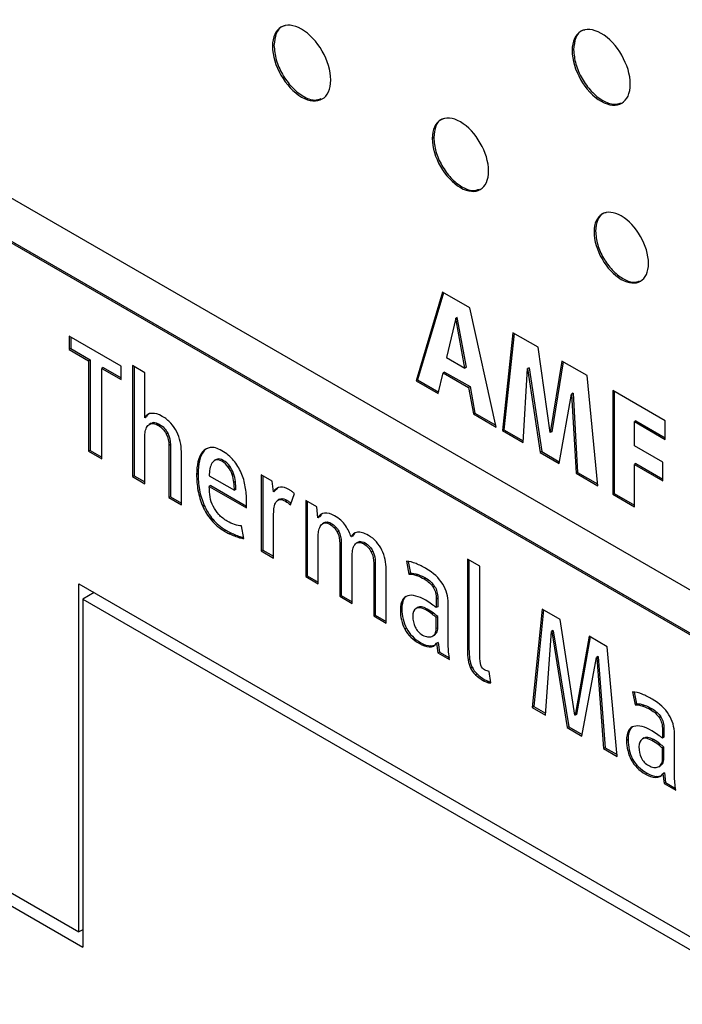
# Model space of a CAD drawing. Header units: millimetres. Extents: x 74 to 405, y 57 to 255.
# Tile 26 of 42: x 356.57 to 364.46, y 178.67 to 190.4. Entities that reach past the tile are written whole.
import ezdxf

# ---------------------------------------------------------------- set-up
doc = ezdxf.new("R2010")
doc.units = ezdxf.units.MM

msp = doc.modelspace()

# ---------------------------------------------------------------- linework, layer by layer
at = {"color": 7, "linetype": 'Continuous', "lineweight": 25}
for p, q in [((368.963, 181.064), (329.488, 203.852)), ((329.488, 203.318), (368.963, 180.53)), ((329.505, 203.329), (368.981, 180.54)), ((359.598, 190.097), (359.58, 190.086)), ((363.169, 190.046), (363.151, 190.036)), ((361.502, 188.998), (361.484, 188.987)), ((363.431, 187.884), (363.413, 187.874)), ((361.606, 187.157), (361.292, 186.099)), ((361.619, 187.15), (361.31, 186.11)), ((361.934, 186.968), (361.606, 187.157)), ((362.248, 185.548), (361.934, 186.968)), ((361.764, 186.845), (361.656, 186.376)), ((361.782, 186.856), (361.764, 186.845)), ((361.873, 186.251), (361.764, 186.845)), ((361.891, 186.261), (361.782, 186.856)), ((357.778, 186.274), (357.157, 186.633)), ((357.157, 186.633), (357.157, 186.473)), ((357.175, 186.622), (357.175, 186.483)), ((362.446, 186.672), (362.32, 185.506)), ((362.462, 186.663), (362.338, 185.516)), ((362.747, 186.499), (362.446, 186.672)), ((357.175, 186.483), (357.157, 186.473)), ((357.157, 186.473), (357.389, 186.339)), ((357.175, 186.483), (357.407, 186.35)), ((362.89, 185.482), (362.747, 186.499)), ((357.407, 186.35), (357.389, 186.339)), ((357.389, 186.339), (357.389, 185.26)), ((357.407, 186.35), (357.407, 185.27)), ((361.656, 186.376), (361.873, 186.251)), ((357.564, 186.259), (357.546, 186.248)), ((357.546, 185.169), (357.546, 186.248)), ((357.546, 186.248), (357.778, 186.114)), ((357.564, 186.259), (357.778, 186.135)), ((357.778, 186.114), (357.778, 186.274)), ((358.06, 186.195), (357.912, 186.281)), ((357.912, 186.281), (357.912, 184.958)), ((357.93, 186.27), (357.93, 184.969)), ((361.891, 186.261), (361.873, 186.251)), ((362.568, 185.363), (362.62, 186.245)), ((362.638, 186.255), (362.62, 186.245)), ((362.62, 186.245), (362.771, 185.246)), ((362.638, 186.255), (362.789, 185.256)), ((363.03, 186.335), (362.89, 185.482)), ((363.045, 186.327), (362.908, 185.492)), ((363.331, 186.162), (363.03, 186.335)), ((358.06, 185.66), (358.06, 186.195)), ((361.31, 186.11), (361.292, 186.099)), ((361.31, 186.11), (361.561, 185.965)), ((361.556, 185.947), (361.614, 186.194)), ((361.632, 186.204), (361.614, 186.194)), ((361.614, 186.194), (361.917, 186.019)), ((361.632, 186.204), (361.935, 186.03)), ((363.456, 184.85), (363.331, 186.162)), ((361.292, 186.099), (361.556, 185.947)), ((361.935, 186.03), (361.917, 186.019)), ((361.917, 186.019), (361.975, 185.705)), ((361.935, 186.03), (361.992, 185.716)), ((364.262, 185.624), (363.635, 185.986)), ((363.635, 185.986), (363.635, 184.747)), ((362.996, 185.116), (363.146, 185.941)), ((363.163, 185.952), (363.146, 185.941)), ((363.146, 185.941), (363.199, 184.999)), ((363.163, 185.952), (363.217, 185.009)), ((363.653, 185.976), (363.653, 184.757)), ((358.078, 185.671), (358.06, 185.66)), ((361.992, 185.716), (361.975, 185.705)), ((361.975, 185.705), (362.248, 185.548)), ((361.992, 185.716), (362.243, 185.571)), ((358.134, 185.594), (358.112, 185.581)), ((358.161, 185.602), (358.143, 185.592)), ((358.23, 185.583), (358.212, 185.572)), ((362.338, 185.516), (362.32, 185.506)), ((362.338, 185.516), (362.569, 185.383)), ((363.911, 185.624), (363.894, 185.614)), ((363.894, 185.326), (363.894, 185.614)), ((363.894, 185.614), (364.262, 185.401)), ((363.911, 185.624), (364.262, 185.422)), ((364.262, 185.401), (364.262, 185.624)), ((358.06, 184.873), (358.06, 185.445)), ((358.331, 185.476), (358.313, 185.466)), ((362.32, 185.506), (362.568, 185.363)), ((362.908, 185.492), (362.89, 185.482)), ((358.364, 185.34), (358.346, 185.33)), ((358.346, 185.33), (358.346, 184.708)), ((358.364, 185.34), (358.364, 184.718)), ((364.233, 185.13), (363.894, 185.326)), ((357.407, 185.27), (357.389, 185.26)), ((357.389, 185.26), (357.546, 185.169)), ((357.407, 185.27), (357.546, 185.19)), ((358.494, 184.622), (358.494, 185.256)), ((358.763, 185.262), (358.746, 185.252)), ((358.923, 185.167), (358.905, 185.157)), ((358.923, 185.167), (358.909, 185.159)), ((362.789, 185.256), (362.771, 185.246)), ((362.771, 185.246), (362.996, 185.116)), ((362.789, 185.256), (362.999, 185.135)), ((358.71, 185.146), (358.692, 185.135)), ((358.91, 185.162), (358.887, 185.149)), ((358.994, 185.151), (358.976, 185.141)), ((359.071, 185.083), (359.053, 185.072)), ((363.911, 185.113), (363.894, 185.103)), ((363.894, 184.598), (363.894, 185.103)), ((363.894, 185.103), (364.233, 184.907)), ((363.911, 185.113), (364.233, 184.928)), ((364.233, 184.907), (364.233, 185.13)), ((357.93, 184.969), (357.912, 184.958)), ((357.912, 184.958), (358.06, 184.873)), ((357.93, 184.969), (358.06, 184.894)), ((358.694, 184.994), (358.676, 184.983)), ((358.827, 184.969), (359.126, 184.796)), ((359.117, 184.994), (359.099, 184.984)), ((359.576, 184.904), (359.446, 184.979)), ((359.446, 184.979), (359.446, 184.072)), ((359.464, 184.968), (359.464, 184.083)), ((363.217, 185.009), (363.199, 184.999)), ((363.199, 184.999), (363.456, 184.85)), ((363.217, 185.009), (363.454, 184.872)), ((358.845, 184.851), (358.827, 184.84)), ((358.827, 184.84), (359.271, 184.584)), ((358.845, 184.851), (359.271, 184.605)), ((359.138, 184.898), (359.12, 184.887)), ((359.591, 184.776), (359.576, 184.904)), ((359.639, 184.818), (359.609, 184.787)), ((358.364, 184.718), (358.346, 184.708)), ((358.346, 184.708), (358.494, 184.622)), ((358.364, 184.718), (358.494, 184.643)), ((358.71, 184.802), (358.692, 184.792)), ((359.144, 184.806), (359.126, 184.796)), ((359.609, 184.787), (359.591, 184.776)), ((359.663, 184.687), (359.684, 184.695)), ((359.684, 184.695), (359.666, 184.684)), ((359.795, 184.621), (359.842, 184.756)), ((363.653, 184.757), (363.635, 184.747)), ((363.635, 184.747), (363.894, 184.598)), ((363.653, 184.757), (363.894, 184.618)), ((358.767, 184.615), (358.749, 184.605)), ((359.271, 184.584), (359.271, 184.668)), ((359.665, 184.689), (359.643, 184.676)), ((359.755, 184.674), (359.737, 184.664)), ((360.107, 184.597), (359.977, 184.672)), ((359.977, 184.672), (359.977, 183.766)), ((359.995, 184.662), (359.995, 183.776)), ((360.122, 184.466), (360.107, 184.597)), ((359.594, 183.987), (359.594, 184.513)), ((360.14, 184.477), (360.122, 184.466)), ((360.163, 184.508), (360.14, 184.477)), ((358.87, 184.449), (358.852, 184.439)), ((359.24, 184.221), (359.21, 184.37)), ((360.2, 184.41), (360.178, 184.397)), ((360.198, 184.408), (360.217, 184.416)), ((360.217, 184.416), (360.199, 184.406)), ((360.28, 184.401), (360.262, 184.391)), ((359.026, 184.319), (359.009, 184.308)), ((359.083, 184.289), (359.065, 184.278)), ((359.145, 184.261), (359.127, 184.251)), ((359.205, 184.241), (359.187, 184.23)), ((360.125, 183.681), (360.125, 184.253)), ((360.37, 184.307), (360.352, 184.297)), ((360.534, 184.249), (360.516, 184.239)), ((360.557, 184.279), (360.534, 184.249)), ((360.4, 184.17), (360.382, 184.16)), ((360.382, 184.16), (360.382, 183.532)), ((360.4, 184.17), (360.4, 183.542)), ((360.601, 184.177), (360.579, 184.164)), ((360.621, 184.184), (360.604, 184.173)), ((360.685, 184.167), (360.667, 184.157)), ((359.464, 184.083), (359.446, 184.072)), ((359.446, 184.072), (359.594, 183.987)), ((359.464, 184.083), (359.594, 184.008)), ((360.53, 183.446), (360.53, 184.024)), ((360.776, 184.068), (360.758, 184.058)), ((360.806, 183.936), (360.788, 183.926)), ((360.788, 183.926), (360.788, 183.298)), ((360.806, 183.936), (360.806, 183.308)), ((361.176, 183.949), (361.206, 183.796)), ((361.196, 183.946), (361.224, 183.806)), ((362.052, 183.89), (361.904, 183.976)), ((361.904, 183.976), (361.904, 182.893)), ((361.922, 183.966), (361.922, 182.904)), ((362.052, 182.83), (362.052, 183.89)), ((359.995, 183.776), (359.977, 183.766)), ((359.977, 183.766), (360.125, 183.681)), ((359.995, 183.776), (360.125, 183.701)), ((360.936, 183.212), (360.936, 183.851)), ((361.224, 183.806), (361.206, 183.796)), ((361.315, 183.791), (361.297, 183.78)), ((357.273, 183.679), (376.221, 172.74)), ((357.273, 179.531), (357.273, 183.679)), ((361.408, 183.748), (361.39, 183.738)), ((361.513, 183.65), (361.495, 183.64)), ((357.453, 183.575), (357.318, 183.497)), ((360.4, 183.542), (360.382, 183.532)), ((360.382, 183.532), (360.53, 183.446)), ((360.4, 183.542), (360.53, 183.467)), ((357.318, 183.497), (357.318, 179.349)), ((357.318, 183.497), (375.458, 173.025)), ((361.146, 183.496), (361.128, 183.486)), ((361.55, 183.508), (361.532, 183.498)), ((361.532, 183.498), (361.532, 183.397)), ((361.55, 183.408), (361.532, 183.397)), ((361.55, 183.508), (361.55, 183.408)), ((361.675, 182.951), (361.675, 183.448)), ((360.806, 183.308), (360.788, 183.298)), ((360.788, 183.298), (360.936, 183.212)), ((360.806, 183.308), (360.936, 183.233)), ((361.122, 183.382), (361.104, 183.371)), ((361.315, 183.401), (361.293, 183.388)), ((361.424, 183.38), (361.406, 183.37)), ((361.499, 183.331), (361.481, 183.321)), ((361.55, 183.289), (361.532, 183.278)), ((361.55, 183.157), (361.55, 183.289)), ((362.793, 183.379), (362.676, 182.208)), ((362.809, 183.37), (362.694, 182.218)), ((363.009, 183.254), (362.793, 183.379)), ((361.532, 183.147), (361.532, 183.278)), ((363.183, 182.116), (363.009, 183.254)), ((361.177, 183.15), (361.159, 183.139)), ((361.488, 183.057), (361.51, 183.07)), ((361.536, 183.097), (361.518, 183.086)), ((361.55, 183.157), (361.532, 183.147)), ((362.834, 182.117), (362.904, 183.113)), ((362.922, 183.123), (362.904, 183.113)), ((362.904, 183.113), (362.908, 183.111)), ((362.926, 183.121), (362.908, 183.111)), ((362.908, 183.111), (363.093, 181.967)), ((362.922, 183.123), (362.926, 183.121)), ((362.926, 183.121), (363.111, 181.978)), ((363.353, 183.056), (363.186, 182.114)), ((363.569, 182.931), (363.353, 183.056)), ((361.349, 182.978), (361.331, 182.968)), ((361.467, 182.94), (361.449, 182.929)), ((361.467, 182.94), (361.513, 182.95)), ((361.555, 182.983), (361.537, 182.973)), ((361.537, 182.973), (361.552, 182.857)), ((361.555, 182.983), (361.57, 182.867)), ((363.368, 183.047), (363.204, 182.124)), ((361.57, 182.867), (361.552, 182.857)), ((361.552, 182.857), (361.69, 182.777)), ((361.57, 182.867), (361.688, 182.799)), ((361.922, 182.904), (361.904, 182.893)), ((363.689, 181.623), (363.569, 182.931)), ((361.93, 182.784), (361.912, 182.773)), ((363.268, 181.866), (363.442, 182.802)), ((363.46, 182.813), (363.442, 182.802)), ((363.442, 182.802), (363.445, 182.801)), ((363.463, 182.811), (363.445, 182.801)), ((363.445, 182.801), (363.527, 181.717)), ((363.46, 182.813), (363.463, 182.811)), ((363.463, 182.811), (363.545, 181.727)), ((361.959, 182.687), (361.941, 182.677)), ((362.018, 182.607), (362, 182.596)), ((362.182, 182.5), (362.161, 182.637)), ((362.113, 182.537), (362.095, 182.526)), ((362.159, 182.517), (362.141, 182.506)), ((362.159, 182.517), (362.18, 182.512)), ((363.872, 182.392), (363.902, 182.239)), ((363.892, 182.39), (363.92, 182.25)), ((363.92, 182.25), (363.902, 182.239)), ((364.011, 182.234), (363.993, 182.224)), ((362.694, 182.218), (362.676, 182.208)), ((362.676, 182.208), (362.834, 182.117)), ((362.694, 182.218), (362.835, 182.137)), ((363.186, 182.114), (363.183, 182.116)), ((363.204, 182.124), (363.186, 182.114)), ((364.104, 182.192), (364.086, 182.181)), ((364.209, 182.094), (364.191, 182.084)), ((363.111, 181.978), (363.093, 181.967)), ((363.093, 181.967), (363.268, 181.866)), ((363.111, 181.978), (363.271, 181.885)), ((363.842, 181.94), (363.824, 181.93)), ((364.246, 181.952), (364.228, 181.941)), ((364.228, 181.941), (364.228, 181.841)), ((364.246, 181.952), (364.246, 181.851)), ((364.371, 181.394), (364.371, 181.892)), ((363.818, 181.825), (363.8, 181.815)), ((364.011, 181.845), (363.989, 181.832)), ((364.12, 181.824), (364.102, 181.813)), ((364.195, 181.775), (364.177, 181.765)), ((364.246, 181.851), (364.228, 181.841)), ((363.545, 181.727), (363.527, 181.717)), ((363.527, 181.717), (363.689, 181.623)), ((363.545, 181.727), (363.687, 181.645)), ((364.246, 181.732), (364.228, 181.722)), ((364.228, 181.59), (364.228, 181.722)), ((364.246, 181.601), (364.246, 181.732)), ((363.873, 181.593), (363.855, 181.583)), ((364.232, 181.54), (364.214, 181.53)), ((364.246, 181.601), (364.228, 181.59)), ((364.045, 181.422), (364.027, 181.411)), ((364.184, 181.501), (364.206, 181.514)), ((364.251, 181.427), (364.233, 181.417)), ((364.233, 181.417), (364.248, 181.301)), ((364.251, 181.427), (364.266, 181.311)), ((364.163, 181.383), (364.145, 181.373)), ((364.163, 181.383), (364.209, 181.394)), ((364.266, 181.311), (364.248, 181.301)), ((364.248, 181.301), (364.386, 181.221)), ((364.266, 181.311), (364.384, 181.243)), ((355.522, 180.541), (357.273, 179.531)), ((355.522, 180.386), (357.318, 179.349)), ((357.318, 179.556), (357.273, 179.531))]:
    msp.add_line(p, q, dxfattribs=at)
for points, knots in [([(360.275, 189.685), (360.275, 189.908), (360.119, 190.18), (359.927, 190.29), (359.735, 190.401), (359.58, 190.309), (359.58, 190.086)], [0, 0, 0, 0, 1, 1, 1, 2, 2, 2, 2]), ([(359.731, 190.33), (359.72, 190.329), (359.672, 190.321), (359.615, 190.244), (359.604, 190.146), (359.598, 190.097)], [0, 0, 0, 0, 0.120113, 0.552001, 1, 1, 1, 1]), ([(363.845, 189.635), (363.845, 189.858), (363.689, 190.129), (363.498, 190.24), (363.306, 190.35), (363.151, 190.259), (363.151, 190.036)], [0, 0, 0, 0, 1, 1, 1, 2, 2, 2, 2]), ([(363.301, 190.28), (363.29, 190.278), (363.242, 190.271), (363.186, 190.194), (363.174, 190.096), (363.169, 190.046)], [0, 0, 0, 0, 0.1193639, 0.551568, 1, 1, 1, 1]), ([(359.598, 190.097), (359.604, 190.04), (359.614, 189.928), (359.694, 189.749), (359.808, 189.593), (359.945, 189.483), (360.073, 189.434), (360.135, 189.454), (360.161, 189.463)], [0, 0, 0, 0, 0.178351, 0.350104, 0.521369, 0.698509, 0.875546, 1, 1, 1, 1]), ([(359.58, 190.086), (359.58, 189.863), (359.735, 189.593), (359.927, 189.482), (360.119, 189.371), (360.275, 189.462), (360.275, 189.685)], [2, 2, 2, 2, 3, 3, 3, 4, 4, 4, 4]), ([(363.151, 190.036), (363.151, 189.813), (363.306, 189.542), (363.498, 189.431), (363.689, 189.321), (363.845, 189.412), (363.845, 189.635)], [2, 2, 2, 2, 3, 3, 3, 4, 4, 4, 4]), ([(363.169, 190.046), (363.174, 189.989), (363.184, 189.878), (363.265, 189.698), (363.378, 189.542), (363.515, 189.432), (363.643, 189.383), (363.705, 189.404), (363.731, 189.412)], [0, 0, 0, 0, 0.178504, 0.350353, 0.521671, 0.698757, 0.875733, 1, 1, 1, 1]), ([(362.156, 188.6), (362.156, 188.815), (362.005, 189.078), (361.82, 189.185), (361.634, 189.292), (361.484, 189.203), (361.484, 188.987)], [2, 2, 2, 2, 3, 3, 3, 4, 4, 4, 4]), ([(361.631, 189.224), (361.62, 189.222), (361.573, 189.215), (361.518, 189.14), (361.508, 189.046), (361.502, 188.998)], [0, 0, 0, 0, 0.123475, 0.553761, 1, 1, 1, 1]), ([(361.484, 188.987), (361.484, 188.771), (361.634, 188.51), (361.82, 188.403), (362.005, 188.296), (362.156, 188.384), (362.156, 188.6)], [0, 0, 0, 0, 1, 1, 1, 2, 2, 2, 2]), ([(361.502, 188.998), (361.507, 188.943), (361.517, 188.835), (361.595, 188.661), (361.705, 188.51), (361.837, 188.404), (361.96, 188.357), (362.02, 188.376), (362.045, 188.384)], [0, 0, 0, 0, 0.178642, 0.350689, 0.522246, 0.699668, 0.876973, 1, 1, 1, 1]), ([(364.062, 187.499), (364.062, 187.707), (363.916, 187.961), (363.738, 188.064), (363.558, 188.168), (363.413, 188.082), (363.413, 187.874)], [2, 2, 2, 2, 3, 3, 3, 4, 4, 4, 4]), ([(363.557, 188.103), (363.546, 188.101), (363.5, 188.094), (363.447, 188.022), (363.436, 187.931), (363.431, 187.884)], [0, 0, 0, 0, 0.126506, 0.555253, 1, 1, 1, 1]), ([(363.413, 187.874), (363.413, 187.665), (363.558, 187.412), (363.738, 187.309), (363.916, 187.206), (364.062, 187.291), (364.062, 187.499)], [0, 0, 0, 0, 1, 1, 1, 2, 2, 2, 2]), ([(363.431, 187.884), (363.436, 187.831), (363.446, 187.726), (363.521, 187.559), (363.627, 187.413), (363.755, 187.311), (363.874, 187.265), (363.931, 187.283), (363.955, 187.291)], [0, 0, 0, 0, 0.178964, 0.351377, 0.523293, 0.700985, 0.878559, 1, 1, 1, 1]), ([(358.115, 185.708), (358.112, 185.708), (358.095, 185.703), (358.085, 185.685), (358.078, 185.671)], [0, 0, 0, 0, 0.1639994, 1, 1, 1, 1]), ([(358.133, 185.592), (358.134, 185.593), (358.142, 185.599), (358.153, 185.601), (358.161, 185.602)], [0, 0, 0, 0, 0.205996, 1, 1, 1, 1]), ([(358.804, 185.296), (358.803, 185.295), (358.786, 185.289), (358.774, 185.275), (358.763, 185.262)], [0, 0, 0, 0, 0.097276, 1, 1, 1, 1]), ([(359.755, 184.674), (359.766, 184.668), (359.782, 184.658), (359.797, 184.645), (359.802, 184.641)], [0, 0, 0, 0, 0.689692, 1, 1, 1, 1]), ([(359.205, 184.241), (359.216, 184.238), (359.227, 184.235), (359.237, 184.234), (359.238, 184.234)], [0, 0, 0, 0, 0.9478227, 1, 1, 1, 1]), ([(360.599, 184.175), (360.6, 184.176), (360.605, 184.181), (360.614, 184.182), (360.621, 184.184)], [0, 0, 0, 0, 0.042509, 1, 1, 1, 1]), ([(361.507, 183.07), (361.512, 183.073), (361.524, 183.079), (361.531, 183.09), (361.536, 183.097)], [0, 0, 0, 0, 0.431739, 1, 1, 1, 1]), ([(364.203, 181.514), (364.208, 181.516), (364.22, 181.522), (364.227, 181.534), (364.232, 181.54)], [0, 0, 0, 0, 0.431739, 1, 1, 1, 1])]:
    msp.add_open_spline(points, degree=3, knots=knots, dxfattribs=at)
for points in [[(358.143, 185.712), (358.104, 185.711), (358.077, 185.694), (358.06, 185.66)], [(358.267, 185.676), (358.223, 185.702), (358.182, 185.714), (358.143, 185.712)], [(358.368, 185.594), (358.339, 185.627), (358.306, 185.654), (358.267, 185.676)], [(358.068, 185.513), (358.074, 185.535), (358.083, 185.553), (358.096, 185.567)], [(358.096, 185.567), (358.108, 185.581), (358.124, 185.589), (358.143, 185.592)], [(358.143, 185.592), (358.162, 185.594), (358.185, 185.588), (358.212, 185.572)], [(358.161, 185.602), (358.18, 185.604), (358.203, 185.598), (358.23, 185.583)], [(358.212, 185.572), (358.257, 185.546), (358.291, 185.511), (358.313, 185.466)], [(358.23, 185.583), (358.275, 185.557), (358.309, 185.521), (358.331, 185.476)], [(358.439, 185.491), (358.421, 185.528), (358.397, 185.562), (358.368, 185.594)], [(358.06, 185.445), (358.06, 185.468), (358.062, 185.491), (358.068, 185.513)], [(358.313, 185.466), (358.335, 185.421), (358.346, 185.376), (358.346, 185.33)], [(358.331, 185.476), (358.353, 185.431), (358.364, 185.386), (358.364, 185.34)], [(358.48, 185.376), (358.471, 185.416), (358.457, 185.455), (358.439, 185.491)], [(358.494, 185.256), (358.494, 185.295), (358.489, 185.335), (358.48, 185.376)], [(358.839, 185.304), (358.801, 185.298), (358.77, 185.281), (358.746, 185.252)], [(358.976, 185.267), (358.923, 185.298), (358.877, 185.31), (358.839, 185.304)], [(358.746, 185.252), (358.721, 185.222), (358.704, 185.183), (358.692, 185.135)], [(358.763, 185.262), (358.739, 185.232), (358.722, 185.194), (358.71, 185.146)], [(358.994, 185.151), (358.965, 185.168), (358.942, 185.173), (358.923, 185.167)], [(359.116, 185.151), (359.079, 185.196), (359.032, 185.235), (358.976, 185.267)], [(358.692, 185.135), (358.681, 185.087), (358.676, 185.037), (358.676, 184.983)], [(358.71, 185.146), (358.699, 185.098), (358.694, 185.047), (358.694, 184.994)], [(358.834, 185.049), (358.829, 185.021), (358.827, 184.995), (358.827, 184.969)], [(358.859, 185.119), (358.847, 185.1), (358.839, 185.076), (358.834, 185.049)], [(358.905, 185.157), (358.886, 185.151), (358.871, 185.138), (358.859, 185.119)], [(358.976, 185.141), (358.947, 185.157), (358.924, 185.163), (358.905, 185.157)], [(359.053, 185.072), (359.033, 185.1), (359.008, 185.123), (358.976, 185.141)], [(359.071, 185.083), (359.051, 185.11), (359.025, 185.133), (358.994, 185.151)], [(359.099, 184.984), (359.088, 185.015), (359.073, 185.045), (359.053, 185.072)], [(359.117, 184.994), (359.106, 185.025), (359.091, 185.055), (359.071, 185.083)], [(359.207, 185.004), (359.184, 185.056), (359.154, 185.106), (359.116, 185.151)], [(358.676, 184.983), (358.676, 184.92), (358.681, 184.856), (358.692, 184.792)], [(358.694, 184.994), (358.694, 184.931), (358.699, 184.867), (358.71, 184.802)], [(359.12, 184.887), (359.117, 184.92), (359.109, 184.952), (359.099, 184.984)], [(359.138, 184.898), (359.135, 184.93), (359.127, 184.962), (359.117, 184.994)], [(359.256, 184.838), (359.247, 184.895), (359.23, 184.951), (359.207, 185.004)], [(358.837, 184.716), (358.83, 184.756), (358.827, 184.797), (358.827, 184.84)], [(359.126, 184.796), (359.126, 184.824), (359.124, 184.855), (359.12, 184.887)], [(359.144, 184.806), (359.144, 184.835), (359.142, 184.865), (359.138, 184.898)], [(359.271, 184.668), (359.271, 184.724), (359.266, 184.78), (359.256, 184.838)], [(359.674, 184.833), (359.643, 184.829), (359.616, 184.81), (359.591, 184.776)], [(359.782, 184.802), (359.74, 184.826), (359.704, 184.836), (359.674, 184.833)], [(358.692, 184.792), (358.704, 184.727), (358.723, 184.665), (358.749, 184.605)], [(358.71, 184.802), (358.722, 184.737), (358.74, 184.675), (358.767, 184.615)], [(358.873, 184.604), (358.856, 184.64), (358.844, 184.677), (358.837, 184.716)], [(359.684, 184.695), (359.703, 184.698), (359.726, 184.691), (359.755, 184.674)], [(359.812, 184.782), (359.8, 184.79), (359.79, 184.797), (359.782, 184.802)], [(359.842, 184.756), (359.834, 184.764), (359.824, 184.773), (359.812, 184.782)], [(358.749, 184.605), (358.775, 184.545), (358.809, 184.49), (358.852, 184.439)], [(358.767, 184.615), (358.793, 184.556), (358.827, 184.5), (358.87, 184.449)], [(358.94, 184.507), (358.913, 184.537), (358.891, 184.569), (358.873, 184.604)], [(359.594, 184.513), (359.594, 184.541), (359.596, 184.568), (359.6, 184.593)], [(359.6, 184.593), (359.605, 184.619), (359.612, 184.639), (359.623, 184.656)], [(359.623, 184.656), (359.634, 184.672), (359.648, 184.681), (359.666, 184.684)], [(359.666, 184.684), (359.685, 184.687), (359.708, 184.681), (359.737, 184.664)], [(359.737, 184.664), (359.756, 184.653), (359.776, 184.639), (359.795, 184.621)], [(359.042, 184.426), (359.002, 184.45), (358.968, 184.476), (358.94, 184.507)], [(360.201, 184.523), (360.164, 184.519), (360.138, 184.5), (360.122, 184.466)], [(360.318, 184.492), (360.277, 184.516), (360.238, 184.526), (360.201, 184.523)], [(360.395, 184.437), (360.374, 184.457), (360.348, 184.475), (360.318, 184.492)], [(358.852, 184.439), (358.894, 184.388), (358.946, 184.344), (359.009, 184.308)], [(358.87, 184.449), (358.912, 184.398), (358.964, 184.355), (359.026, 184.319)], [(359.128, 184.387), (359.099, 184.397), (359.07, 184.41), (359.042, 184.426)], [(359.21, 184.37), (359.185, 184.371), (359.158, 184.377), (359.128, 184.387)], [(360.133, 184.321), (360.138, 184.344), (360.146, 184.362), (360.157, 184.377)], [(360.157, 184.377), (360.168, 184.392), (360.182, 184.402), (360.199, 184.406)], [(360.199, 184.406), (360.216, 184.41), (360.237, 184.405), (360.262, 184.391)], [(360.217, 184.416), (360.234, 184.421), (360.255, 184.416), (360.28, 184.401)], [(360.262, 184.391), (360.302, 184.367), (360.333, 184.336), (360.352, 184.297)], [(360.28, 184.401), (360.32, 184.378), (360.351, 184.347), (360.37, 184.307)], [(360.451, 184.374), (360.435, 184.396), (360.417, 184.417), (360.395, 184.437)], [(360.49, 184.307), (360.479, 184.329), (360.466, 184.352), (360.451, 184.374)], [(359.009, 184.308), (359.026, 184.298), (359.044, 184.289), (359.065, 184.278)], [(359.026, 184.319), (359.044, 184.309), (359.062, 184.299), (359.083, 184.289)], [(359.065, 184.278), (359.085, 184.269), (359.106, 184.26), (359.127, 184.251)], [(359.083, 184.289), (359.103, 184.279), (359.124, 184.27), (359.145, 184.261)], [(359.127, 184.251), (359.148, 184.243), (359.168, 184.236), (359.187, 184.23)], [(359.145, 184.261), (359.166, 184.253), (359.186, 184.246), (359.205, 184.241)], [(359.187, 184.23), (359.206, 184.225), (359.224, 184.222), (359.24, 184.221)], [(360.125, 184.253), (360.125, 184.276), (360.128, 184.299), (360.133, 184.321)], [(360.352, 184.297), (360.372, 184.258), (360.382, 184.212), (360.382, 184.16)], [(360.37, 184.307), (360.39, 184.268), (360.4, 184.222), (360.4, 184.17)], [(360.516, 184.239), (360.509, 184.261), (360.501, 184.284), (360.49, 184.307)], [(360.592, 184.294), (360.556, 184.288), (360.531, 184.27), (360.516, 184.239)], [(360.723, 184.258), (360.672, 184.288), (360.628, 184.3), (360.592, 184.294)], [(360.818, 184.181), (360.791, 184.211), (360.76, 184.237), (360.723, 184.258)], [(360.537, 184.092), (360.542, 184.114), (360.55, 184.132), (360.561, 184.147)], [(360.561, 184.147), (360.571, 184.161), (360.586, 184.17), (360.604, 184.173)], [(360.604, 184.173), (360.621, 184.177), (360.642, 184.171), (360.667, 184.157)], [(360.621, 184.184), (360.639, 184.187), (360.66, 184.182), (360.685, 184.167)], [(360.667, 184.157), (360.708, 184.133), (360.738, 184.1), (360.758, 184.058)], [(360.685, 184.167), (360.726, 184.144), (360.756, 184.111), (360.776, 184.068)], [(360.884, 184.083), (360.867, 184.118), (360.845, 184.151), (360.818, 184.181)], [(360.53, 184.024), (360.53, 184.048), (360.533, 184.071), (360.537, 184.092)], [(360.758, 184.058), (360.778, 184.016), (360.788, 183.972), (360.788, 183.926)], [(360.776, 184.068), (360.796, 184.026), (360.806, 183.982), (360.806, 183.936)], [(360.923, 183.97), (360.914, 184.01), (360.901, 184.048), (360.884, 184.083)], [(360.936, 183.851), (360.936, 183.891), (360.931, 183.931), (360.923, 183.97)], [(361.291, 183.921), (361.251, 183.938), (361.212, 183.947), (361.176, 183.949)], [(361.409, 183.862), (361.371, 183.885), (361.331, 183.904), (361.291, 183.921)], [(361.206, 183.796), (361.231, 183.799), (361.261, 183.794), (361.297, 183.78)], [(361.224, 183.806), (361.249, 183.809), (361.279, 183.804), (361.315, 183.791)], [(361.297, 183.78), (361.332, 183.768), (361.363, 183.753), (361.39, 183.738)], [(361.315, 183.791), (361.35, 183.778), (361.381, 183.764), (361.408, 183.748)], [(361.609, 183.677), (361.564, 183.75), (361.498, 183.811), (361.409, 183.862)], [(361.39, 183.738), (361.436, 183.712), (361.471, 183.679), (361.495, 183.64)], [(361.408, 183.748), (361.454, 183.722), (361.488, 183.689), (361.513, 183.65)], [(361.495, 183.64), (361.52, 183.601), (361.532, 183.554), (361.532, 183.498)], [(361.513, 183.65), (361.538, 183.611), (361.55, 183.564), (361.55, 183.508)], [(361.675, 183.448), (361.675, 183.529), (361.653, 183.605), (361.609, 183.677)], [(361.192, 183.538), (361.165, 183.53), (361.143, 183.513), (361.128, 183.486)], [(361.17, 183.526), (361.161, 183.518), (361.153, 183.508), (361.146, 183.496)], [(361.289, 183.535), (361.252, 183.545), (361.219, 183.546), (361.192, 183.538)], [(361.407, 183.485), (361.365, 183.509), (361.326, 183.526), (361.289, 183.535)], [(361.128, 183.486), (361.112, 183.459), (361.104, 183.421), (361.104, 183.371)], [(361.146, 183.496), (361.13, 183.469), (361.122, 183.431), (361.122, 183.382)], [(361.406, 183.37), (361.356, 183.399), (361.317, 183.405), (361.291, 183.387)], [(361.424, 183.38), (361.373, 183.409), (361.335, 183.415), (361.309, 183.397)], [(361.477, 183.439), (361.455, 183.455), (361.432, 183.471), (361.407, 183.485)], [(361.532, 183.397), (361.517, 183.409), (361.499, 183.422), (361.477, 183.439)], [(361.104, 183.371), (361.104, 183.286), (361.123, 183.209), (361.159, 183.139)], [(361.122, 183.382), (361.122, 183.296), (361.141, 183.219), (361.177, 183.15)], [(361.291, 183.387), (361.265, 183.369), (361.252, 183.338), (361.252, 183.293)], [(361.252, 183.293), (361.252, 183.248), (361.262, 183.205), (361.28, 183.165)], [(361.481, 183.321), (361.459, 183.338), (361.434, 183.354), (361.406, 183.37)], [(361.499, 183.331), (361.477, 183.348), (361.452, 183.364), (361.424, 183.38)], [(361.532, 183.278), (361.521, 183.29), (361.504, 183.304), (361.481, 183.321)], [(361.55, 183.289), (361.539, 183.301), (361.521, 183.315), (361.499, 183.331)], [(361.159, 183.139), (361.196, 183.07), (361.253, 183.013), (361.331, 182.968)], [(361.177, 183.15), (361.214, 183.08), (361.271, 183.023), (361.349, 182.978)], [(361.28, 183.165), (361.298, 183.126), (361.328, 183.094), (361.369, 183.07)], [(361.369, 183.07), (361.39, 183.058), (361.409, 183.051), (361.429, 183.048)], [(361.429, 183.048), (361.448, 183.046), (361.466, 183.048), (361.481, 183.054)], [(361.481, 183.054), (361.496, 183.06), (361.508, 183.071), (361.518, 183.086)], [(361.518, 183.086), (361.528, 183.102), (361.532, 183.122), (361.532, 183.147)], [(361.536, 183.097), (361.545, 183.112), (361.55, 183.132), (361.55, 183.157)], [(361.331, 182.968), (361.372, 182.944), (361.411, 182.931), (361.449, 182.929)], [(361.349, 182.978), (361.39, 182.954), (361.429, 182.942), (361.467, 182.94)], [(361.449, 182.929), (361.486, 182.928), (361.516, 182.942), (361.537, 182.973)], [(361.68, 182.866), (361.677, 182.895), (361.675, 182.924), (361.675, 182.951)], [(361.69, 182.777), (361.687, 182.807), (361.684, 182.837), (361.68, 182.866)], [(361.904, 182.893), (361.904, 182.848), (361.907, 182.809), (361.912, 182.773)], [(361.922, 182.904), (361.922, 182.859), (361.925, 182.819), (361.93, 182.784)], [(362.065, 182.709), (362.056, 182.734), (362.052, 182.774), (362.052, 182.83)], [(361.912, 182.773), (361.917, 182.738), (361.927, 182.706), (361.941, 182.677)], [(361.93, 182.784), (361.935, 182.748), (361.945, 182.716), (361.959, 182.687)], [(362.108, 182.655), (362.088, 182.666), (362.073, 182.685), (362.065, 182.709)], [(361.941, 182.677), (361.955, 182.648), (361.974, 182.621), (362, 182.596)], [(361.959, 182.687), (361.973, 182.658), (361.992, 182.631), (362.018, 182.607)], [(362, 182.596), (362.025, 182.572), (362.057, 182.549), (362.095, 182.526)], [(362.018, 182.607), (362.043, 182.582), (362.075, 182.559), (362.113, 182.537)], [(362.137, 182.642), (362.128, 182.645), (362.118, 182.649), (362.108, 182.655)], [(362.161, 182.637), (362.155, 182.638), (362.147, 182.64), (362.137, 182.642)], [(362.095, 182.526), (362.108, 182.519), (362.123, 182.512), (362.141, 182.506)], [(362.113, 182.537), (362.126, 182.529), (362.141, 182.523), (362.159, 182.517)], [(362.141, 182.506), (362.159, 182.5), (362.173, 182.498), (362.182, 182.5)], [(363.987, 182.365), (363.947, 182.382), (363.908, 182.391), (363.872, 182.392)], [(364.105, 182.306), (364.067, 182.328), (364.027, 182.348), (363.987, 182.365)], [(363.902, 182.239), (363.927, 182.242), (363.957, 182.237), (363.993, 182.224)], [(363.92, 182.25), (363.945, 182.253), (363.975, 182.248), (364.011, 182.234)], [(364.011, 182.234), (364.046, 182.222), (364.077, 182.207), (364.104, 182.192)], [(364.305, 182.121), (364.26, 182.193), (364.194, 182.255), (364.105, 182.306)], [(363.993, 182.224), (364.028, 182.211), (364.059, 182.197), (364.086, 182.181)], [(364.086, 182.181), (364.132, 182.155), (364.166, 182.123), (364.191, 182.084)], [(364.104, 182.192), (364.149, 182.166), (364.184, 182.133), (364.209, 182.094)], [(364.371, 181.892), (364.371, 181.973), (364.349, 182.049), (364.305, 182.121)], [(364.191, 182.084), (364.216, 182.045), (364.228, 181.997), (364.228, 181.941)], [(364.209, 182.094), (364.234, 182.055), (364.246, 182.008), (364.246, 181.952)], [(363.824, 181.93), (363.808, 181.903), (363.8, 181.864), (363.8, 181.815)], [(363.842, 181.94), (363.826, 181.913), (363.818, 181.875), (363.818, 181.825)], [(363.888, 181.982), (363.861, 181.974), (363.839, 181.957), (363.824, 181.93)], [(363.866, 181.97), (363.857, 181.962), (363.849, 181.952), (363.842, 181.94)], [(363.985, 181.979), (363.948, 181.989), (363.915, 181.989), (363.888, 181.982)], [(364.103, 181.928), (364.061, 181.953), (364.022, 181.969), (363.985, 181.979)], [(364.173, 181.882), (364.151, 181.899), (364.128, 181.914), (364.103, 181.928)], [(364.228, 181.841), (364.213, 181.852), (364.195, 181.866), (364.173, 181.882)], [(363.8, 181.815), (363.8, 181.729), (363.819, 181.652), (363.855, 181.583)], [(363.818, 181.825), (363.818, 181.74), (363.837, 181.663), (363.873, 181.593)], [(363.987, 181.831), (363.961, 181.813), (363.948, 181.782), (363.948, 181.737)], [(364.102, 181.813), (364.052, 181.843), (364.013, 181.849), (363.987, 181.831)], [(364.12, 181.824), (364.069, 181.853), (364.031, 181.859), (364.005, 181.841)], [(364.177, 181.765), (364.155, 181.781), (364.13, 181.797), (364.102, 181.813)], [(364.195, 181.775), (364.173, 181.792), (364.148, 181.808), (364.12, 181.824)], [(364.228, 181.722), (364.217, 181.734), (364.199, 181.748), (364.177, 181.765)], [(364.246, 181.732), (364.235, 181.744), (364.217, 181.758), (364.195, 181.775)], [(363.948, 181.737), (363.948, 181.691), (363.958, 181.649), (363.976, 181.609)], [(363.855, 181.583), (363.892, 181.513), (363.949, 181.456), (364.027, 181.411)], [(363.873, 181.593), (363.91, 181.524), (363.967, 181.467), (364.045, 181.422)], [(363.976, 181.609), (363.994, 181.569), (364.024, 181.537), (364.065, 181.514)], [(364.177, 181.498), (364.192, 181.504), (364.204, 181.514), (364.214, 181.53)], [(364.214, 181.53), (364.223, 181.545), (364.228, 181.565), (364.228, 181.59)], [(364.232, 181.54), (364.241, 181.556), (364.246, 181.576), (364.246, 181.601)], [(364.027, 181.411), (364.068, 181.388), (364.107, 181.375), (364.145, 181.373)], [(364.045, 181.422), (364.086, 181.398), (364.125, 181.385), (364.163, 181.383)], [(364.065, 181.514), (364.085, 181.502), (364.105, 181.495), (364.125, 181.492)], [(364.125, 181.492), (364.144, 181.49), (364.161, 181.491), (364.177, 181.498)], [(364.145, 181.373), (364.182, 181.371), (364.212, 181.386), (364.233, 181.417)], [(364.376, 181.31), (364.373, 181.339), (364.371, 181.367), (364.371, 181.394)], [(364.386, 181.221), (364.383, 181.251), (364.38, 181.281), (364.376, 181.31)]]:
    msp.add_open_spline(points, degree=3, dxfattribs=at)

doc.saveas('drawing.dxf')
